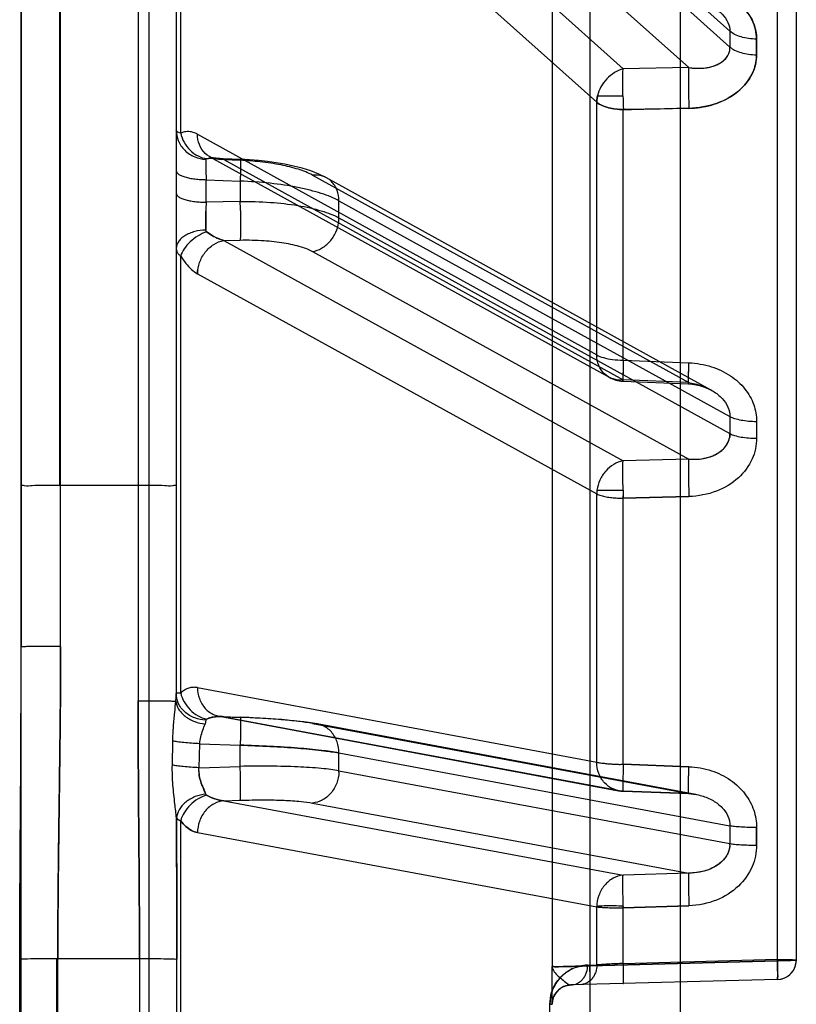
# Model space of a CAD drawing. Header units: millimetres. Extents: x 178516 to 426772, y -178579 to -115871.
# Tile 134 of 256: x 315904 to 315924, y -132234 to -132208. Entities that reach past the tile are written whole.
import ezdxf

# ---------------------------------------------------------------- set-up
doc = ezdxf.new("R2010")
doc.units = ezdxf.units.MM
doc.header["$MEASUREMENT"] = 0
doc.layers.get('0').update_dxf_attribs({"color": 252, "lineweight": 5})
doc.layers.add('AHU03-3-68634OBJ', color=7, linetype='Continuous')
doc.layers.add('EC-MTR_250-0_7OBJ', color=7, linetype='Continuous')
doc.layers.add('IS_centrale', color=7, linetype='Continuous', lineweight=13)

# ---------------------------------------------------------------- blocks, each defined once
blk = doc.blocks.new('VVS030s_FLX1_250_0.38kW_2.00x2v2_t')
at = {"layer": 'AHU03-3-68634OBJ', "color": 7, "linetype": 'Continuous'}
blk.add_line((225.973, 888.894), (225.973, 620.894), dxfattribs=at)
at = {"layer": 'EC-MTR_250-0_7OBJ', "color": 7, "linetype": 'Continuous'}
for p, q in [((222.673, 822.028), (222.673, 695.508)), ((208.973, 704.044), (208.973, 805.744)), ((211.3, 707.453), (211.3, 802.336)), ((221.858, 760.641), (221.858, 749.148)), ((221.954, 757.072), (221.954, 752.717)), ((222.918, 752.701), (222.918, 757.088)), ((225.031, 757.089), (225.031, 752.7)), ((225.049, 757.089), (225.049, 752.7)), ((226.011, 757.075), (226.011, 752.714)), ((212.331, 755.912), (212.331, 753.877)), ((212.273, 753.882), (212.273, 752.908)), ((212.039, 753.458), (212.025, 753.449)), ((212.053, 753.467), (212.039, 753.458)), ((212.067, 753.477), (212.053, 753.467)), ((206.322, 753.219), (206.257, 753.193)), ((206.46, 753.242), (211.787, 753.382)), ((211.807, 753.383), (211.787, 753.382)), ((211.787, 753.382), (211.799, 753.382)), ((211.828, 753.384), (211.808, 753.383)), ((211.847, 753.387), (211.827, 753.384)), ((211.866, 753.39), (211.847, 753.387)), ((211.884, 753.393), (211.865, 753.39)), ((211.996, 753.433), (211.981, 753.426)), ((212.01, 753.441), (211.995, 753.433)), ((212.025, 753.449), (212.01, 753.441)), ((206.05, 753.009), (206.017, 752.946)), ((206.092, 753.065), (206.05, 753.008)), ((206.141, 753.116), (206.091, 753.065)), ((206.196, 753.158), (206.14, 753.115)), ((206.257, 753.193), (206.196, 753.158)), ((205.978, 752.813), (205.973, 752.742)), ((205.973, 752.742), (205.973, 700.924)), ((205.993, 752.881), (205.978, 752.812)), ((206.017, 752.947), (205.993, 752.881)), ((206.46, 752.763), (211.3, 752.888)), ((211.3, 752.888), (206.46, 752.763)), ((210.437, 752.828), (206.46, 752.722)), ((206.46, 752.763), (206.46, 700.425)), ((210.437, 752.828), (210.437, 751.396)), ((211.357, 752.873), (211.124, 752.867)), ((211.357, 752.873), (211.124, 752.867)), ((211.124, 752.867), (211.124, 751.369)), ((212.273, 703.572), (212.273, 752.908)), ((225.031, 752.7), (222.918, 752.701)), ((210.437, 751.396), (208.744, 751.343)), ((208.744, 751.343), (210.437, 751.396)), ((221.424, 749.453), (211.124, 751.369)), ((208.751, 750.497), (210.444, 750.551)), ((218.453, 748.69), (208.751, 750.497)), ((220.744, 748.631), (210.444, 750.551)), ((206.999, 749.776), (206.999, 749.323)), ((217.773, 747.859), (207.686, 749.738)), ((207.686, 749.278), (207.686, 749.738)), ((217.773, 747.4), (207.686, 749.278)), ((220.744, 748.631), (220.323, 748.618)), ((208.621, 748.461), (208.554, 748.472)), ((208.563, 748.47), (218.334, 746.65)), ((208.687, 748.453), (208.621, 748.461)), ((208.752, 748.449), (208.687, 748.453)), ((208.751, 748.446), (210.444, 748.384)), ((218.453, 746.639), (208.751, 748.446)), ((210.445, 748.386), (208.752, 748.449)), ((220.744, 746.465), (210.444, 748.384)), ((220.863, 746.454), (210.562, 748.373)), ((208.744, 747.754), (210.437, 747.692)), ((210.437, 747.692), (208.744, 747.754)), ((210.437, 747.692), (210.437, 740.83)), ((221.424, 745.714), (211.124, 747.636)), ((211.124, 747.636), (211.124, 740.72)), ((217.773, 747.859), (217.773, 747.4)), ((221.385, 747.779), (220.323, 747.746)), ((220.323, 747.746), (220.323, 747.199)), ((221.385, 747.779), (221.363, 747.16)), ((222.073, 747.71), (222.062, 747.09)), ((221.363, 747.16), (220.323, 747.199)), ((218.333, 746.65), (218.499, 746.622)), ((220.815, 746.46), (220.321, 746.478)), ((220.744, 746.465), (220.323, 746.481)), ((221.858, 745.856), (221.858, 734.583)), ((221.973, 719.078), (221.973, 745.898)), ((222.956, 699.031), (222.956, 746.051)), ((224.956, 744.651), (224.956, 740.493)), ((225.973, 704.905), (225.973, 744.665)), ((210.437, 740.83), (208.744, 740.787)), ((208.744, 740.787), (210.437, 740.83)), ((211.117, 740.624), (210.443, 740.624)), ((221.424, 735.039), (211.124, 740.72)), ((224.956, 740.493), (222.956, 740.494)), ((224.956, 740.493), (224.956, 708.023)), ((224.973, 740.493), (224.973, 708.023)), ((208.751, 739.82), (210.444, 739.863)), ((218.453, 734.469), (208.751, 739.82)), ((220.744, 734.179), (210.444, 739.863)), ((217.773, 733.6), (207.686, 739.163)), ((217.773, 733.158), (207.686, 738.721)), ((208.185, 738.031), (218.094, 732.566)), ((208.751, 737.848), (210.444, 737.78)), ((218.453, 732.497), (208.751, 737.848)), ((210.448, 737.81), (208.755, 737.878)), ((220.744, 732.096), (210.444, 737.78)), ((221.103, 732.027), (210.802, 737.711)), ((210.437, 737.269), (208.744, 737.336)), ((210.437, 737.269), (210.437, 730.804)), ((221.424, 731.444), (211.124, 737.131)), ((211.124, 737.131), (211.124, 730.616)), ((220.744, 734.179), (220.323, 734.17)), ((217.773, 733.6), (217.773, 733.158)), ((220.323, 733.177), (221.201, 733.197)), ((220.323, 732.651), (220.323, 733.177)), ((221.201, 733.197), (221.201, 732.614)), ((221.201, 732.614), (220.323, 732.651)), ((218.093, 732.566), (218.292, 732.469)), ((218.292, 732.47), (218.502, 732.388)), ((220.983, 732.056), (220.316, 732.084)), ((220.744, 732.096), (220.323, 732.114)), ((220.983, 732.056), (221.022, 732.052)), ((221.858, 731.418), (221.858, 720.799)), ((208.744, 730.774), (210.437, 730.804)), ((221.424, 721.389), (211.124, 730.616)), ((211.103, 730.452), (210.446, 730.452)), ((208.751, 729.722), (210.444, 729.753)), ((218.453, 721.033), (208.751, 729.722)), ((220.744, 720.524), (210.444, 729.753)), ((206.999, 729.392), (206.999, 728.99)), ((217.773, 720.159), (207.686, 729.193)), ((207.686, 728.786), (207.686, 729.193)), ((217.773, 719.752), (207.686, 728.786))]:
    blk.add_line(p, q, dxfattribs=at)
for points in [[(212.244, 753.713), (212.236, 753.691), (212.227, 753.671), (212.217, 753.651)], [(212.273, 753.882), (212.273, 753.85), (212.27, 753.819), (212.265, 753.789), (212.259, 753.761), (212.252, 753.736), (212.244, 753.713), (212.236, 753.691)], [(212.131, 753.532), (212.119, 753.52), (212.107, 753.509), (212.094, 753.498), (212.081, 753.487), (212.067, 753.477)], [(212.218, 753.652), (212.208, 753.633), (212.197, 753.616), (212.187, 753.6), (212.176, 753.585), (212.165, 753.57), (212.154, 753.557), (212.143, 753.544), (212.131, 753.532), (212.119, 753.52)], [(206.46, 753.242), (206.39, 753.235), (206.321, 753.219)], [(211.934, 753.407), (211.917, 753.402), (211.901, 753.397), (211.883, 753.393)], [(211.98, 753.426), (211.965, 753.419), (211.95, 753.413), (211.934, 753.407), (211.918, 753.402)], [(218.333, 746.65), (218.499, 746.622), (218.677, 746.598), (218.861, 746.577), (219.054, 746.558), (219.252, 746.54), (219.455, 746.525), (219.664, 746.511), (219.877, 746.498), (220.097, 746.488), (220.321, 746.478)], [(218.676, 746.598), (218.861, 746.577), (219.053, 746.558), (219.252, 746.54)], [(220.814, 746.46), (220.827, 746.459), (220.839, 746.458)], [(220.839, 746.458), (220.851, 746.456), (220.863, 746.454)], [(208.755, 737.878), (208.657, 737.886), (208.562, 737.901), (208.472, 737.921), (208.385, 737.948), (208.303, 737.978), (208.226, 738.013), (208.155, 738.052)], [(208.755, 737.878), (208.62, 737.891), (208.49, 737.917), (208.369, 737.953), (208.257, 737.999), (208.155, 738.052)], [(218.501, 732.389), (218.72, 732.32), (218.944, 732.262), (219.167, 732.215), (219.392, 732.175), (219.618, 732.143), (219.847, 732.117)], [(218.72, 732.32), (218.944, 732.262), (219.167, 732.215), (219.392, 732.175), (219.619, 732.143), (219.847, 732.117), (220.08, 732.098), (220.316, 732.084)], [(220.983, 732.056), (221.022, 732.052), (221.054, 732.046), (221.077, 732.039), (221.093, 732.032), (221.104, 732.027)]]:
    blk.add_lwpolyline(points, dxfattribs=at)
for centre, radius, start, end in [((211.773, 753.882), 0.5, 271.5, 0), ((206.473, 752.742), 0.5, 91.5, 180), ((226.739, 745.371), 17.373, 159.6892, 159.8555), ((107.271, 749.55), 99.728, 359.86986, 0.13014), ((208.286, 749.741), 0.6, 176.7801, 180.2638), ((208.259, 749.74), 0.573, 176.6041, 180.2532), ((105.011, 749.508), 102.675, 359.87174, 0.12826), ((210.416, 747.587), 0.8, 79.4469, 87.9058), ((218.671, 747.859), 0.898, 177.6682, 179.9988), ((241.267, 748.466), 20.957, 181.7556, 181.97), ((241.218, 748.465), 20.908, 181.7554, 181.9703), ((220.85, 747.425), 0.966, 263.7393, 267.9242), ((185.672, 739.988), 23.086, 1.47, 1.9833), ((223.661, 739.975), 13.247, 176.292, 177.1333), ((187.517, 740.036), 22.934, 1.4683, 1.9831), ((210.266, 740.733), 0.858, 352.6913, 359.1211), ((210.273, 740.733), 0.851, 352.6656, 359.1466), ((114.789, 739.066), 92.21, 359.86466, 0.13534), ((112.751, 738.942), 94.935, 359.86662, 0.13338), ((210.416, 737.01), 0.8, 61.1117, 87.6992), ((220.567, 735.049), 0.857, 352.6894, 359.3371), ((218.628, 733.599), 0.856, 172.6865, 179.9482), ((218.621, 733.6), 0.848, 172.6538, 179.981), ((238.308, 733.816), 17.997, 181.2947, 182.0339), ((237.924, 733.805), 17.613, 181.2866, 182.0419), ((203.278, 733.832), 17.934, 357.9722, 358.715), ((203.769, 733.817), 17.444, 357.9618, 358.7254), ((189.15, 730.058), 19.607, 1.0576, 2.091), ((191.125, 730.098), 19.324, 1.0472, 2.0934), ((191.398, 730.106), 19.051, 1.0397, 2.101), ((128.591, 729.191), 78.408, 359.85331, 0.14669), ((126.961, 728.99), 80.725, 359.85543, 0.14457)]:
    blk.add_arc(centre, radius, start, end, dxfattribs=at)
for points, knots in [([(211.357, 752.873), (211.43, 752.876), (211.569, 752.893), (211.762, 752.963), (211.936, 753.069), (212.09, 753.212), (212.221, 753.4), (212.31, 753.624), (212.33, 753.792), (212.331, 753.877)], [0, 0, 0, 0, 0.141185, 0.270298, 0.393958, 0.535741, 0.674862, 0.834917, 1, 1, 1, 1]), ([(212.331, 753.877), (212.331, 753.778), (212.31, 753.633), (212.245, 753.463), (212.174, 753.329), (212.073, 753.193), (211.935, 753.071), (211.794, 752.981), (211.605, 752.901), (211.455, 752.876), (211.357, 752.873)], [0, 0, 0, 0, 0.193557, 0.277707, 0.35413, 0.486814, 0.603086, 0.710131, 0.810557, 1, 1, 1, 1]), ([(212.331, 753.877), (212.327, 753.878), (212.318, 753.878), (212.307, 753.878), (212.297, 753.879), (212.289, 753.879), (212.282, 753.88), (212.278, 753.88), (212.275, 753.881), (212.273, 753.881), (212.273, 753.882)], [0, 0, 0, 0, 0.22819, 0.428999, 0.601114, 0.743115, 0.854104, 0.933682, 0.981818, 1, 1, 1, 1]), ([(206.46, 753.242), (206.46, 753.242), (206.459, 753.241), (206.459, 753.238), (206.458, 753.23), (206.457, 753.218), (206.456, 753.201), (206.455, 753.179), (206.455, 753.152), (206.455, 753.122), (206.455, 753.074), (206.455, 753.006), (206.456, 752.917), (206.458, 752.822), (206.459, 752.756), (206.46, 752.722)], [0, 0, 0, 0, 0.0018, 0.005697, 0.020489, 0.044652, 0.078042, 0.120418, 0.171291, 0.230106, 0.296306, 0.448269, 0.620886, 0.807318, 1, 1, 1, 1]), ([(206.46, 752.763), (206.46, 752.794), (206.458, 752.856), (206.457, 752.945), (206.456, 753.027), (206.455, 753.089), (206.455, 753.133), (206.456, 753.161), (206.456, 753.185), (206.457, 753.205), (206.457, 753.22), (206.458, 753.231), (206.459, 753.238), (206.46, 753.241), (206.46, 753.242), (206.46, 753.242)], [0, 0, 0, 0, 0.196972, 0.385218, 0.557827, 0.708632, 0.774031, 0.831989, 0.882013, 0.923609, 0.956344, 0.980005, 0.994468, 0.998266, 1, 1, 1, 1]), ([(206.461, 752.755), (206.459, 752.815), (206.456, 752.933), (206.456, 753.081), (206.454, 753.184), (206.458, 753.228), (206.46, 753.242)], [0, 0, 0, 0, 0.367749, 0.728747, 0.913197, 1, 1, 1, 1]), ([(210.437, 753.346), (210.436, 753.346), (210.435, 753.342), (210.434, 753.336), (210.433, 753.324), (210.432, 753.308), (210.432, 753.286), (210.431, 753.259), (210.431, 753.228), (210.431, 753.177), (210.431, 753.106), (210.432, 753.016), (210.434, 752.922), (210.436, 752.859), (210.437, 752.828)], [0, 0, 0, 0, 0.004725, 0.017644, 0.03969, 0.071526, 0.113573, 0.165413, 0.226417, 0.295951, 0.456722, 0.635858, 0.820588, 1, 1, 1, 1]), ([(210.437, 753.346), (210.436, 753.346), (210.436, 753.345), (210.435, 753.342), (210.434, 753.334), (210.433, 753.322), (210.432, 753.305), (210.432, 753.283), (210.431, 753.257), (210.431, 753.226), (210.431, 753.178), (210.431, 753.111), (210.432, 753.022), (210.434, 752.927), (210.436, 752.861), (210.437, 752.828)], [0, 0, 0, 0, 0.001798, 0.005693, 0.020476, 0.044626, 0.077999, 0.120355, 0.171206, 0.229999, 0.296179, 0.448112, 0.620729, 0.807208, 1, 1, 1, 1]), ([(211.124, 752.867), (211.122, 752.929), (211.136, 753.025), (211.187, 753.142), (211.242, 753.224), (211.311, 753.29), (211.411, 753.353), (211.498, 753.374), (211.553, 753.376)], [0, 0, 0, 0, 0.252955, 0.386418, 0.519664, 0.649607, 0.774099, 1, 1, 1, 1]), ([(211.3, 753.369), (211.299, 753.369), (211.299, 753.368), (211.298, 753.365), (211.297, 753.358), (211.297, 753.347), (211.296, 753.331), (211.295, 753.311), (211.295, 753.287), (211.295, 753.259), (211.295, 753.215), (211.295, 753.153), (211.296, 753.071), (211.297, 752.982), (211.299, 752.92), (211.3, 752.888)], [0, 0, 0, 0, 0.001735, 0.005537, 0.020008, 0.043684, 0.076436, 0.118054, 0.168101, 0.226083, 0.291504, 0.442341, 0.614951, 0.803147, 1, 1, 1, 1]), ([(211.3, 753.369), (211.299, 753.369), (211.298, 753.365), (211.297, 753.36), (211.297, 753.349), (211.296, 753.334), (211.295, 753.314), (211.295, 753.289), (211.295, 753.261), (211.295, 753.215), (211.295, 753.15), (211.296, 753.066), (211.298, 752.977), (211.299, 752.918), (211.3, 752.888)], [0, 0, 0, 0, 0.004693, 0.017534, 0.039362, 0.070765, 0.112116, 0.163046, 0.223001, 0.291424, 0.450206, 0.628765, 0.815516, 1, 1, 1, 1]), ([(211.787, 753.382), (211.731, 753.38), (211.645, 753.359), (211.544, 753.296), (211.475, 753.23), (211.42, 753.148), (211.37, 753.031), (211.356, 752.935), (211.357, 752.873)], [0, 0, 0, 0, 0.226019, 0.350584, 0.480607, 0.613933, 0.74747, 1, 1, 1, 1]), ([(211.787, 753.382), (211.731, 753.38), (211.645, 753.359), (211.544, 753.296), (211.475, 753.23), (211.421, 753.149), (211.37, 753.031), (211.356, 752.935), (211.357, 752.873)], [0, 0, 0, 0, 0.225967, 0.350501, 0.480491, 0.613787, 0.747297, 1, 1, 1, 1]), ([(212.273, 752.907), (212.273, 752.944), (212.24, 753.029), (212.143, 753.132), (212.023, 753.237), (211.91, 753.325), (211.826, 753.383), (211.787, 753.382)], [0, 0, 0, 0, 0.158347, 0.368419, 0.601723, 0.832752, 1, 1, 1, 1]), ([(205.973, 752.742), (205.994, 752.747), (206.072, 752.759), (206.236, 752.759), (206.377, 752.763), (206.46, 752.763)], [0, 0, 0, 0, 0.128945, 0.486681, 1, 1, 1, 1]), ([(205.973, 752.742), (205.973, 752.755), (206.053, 752.742), (206.131, 752.764), (206.293, 752.76), (206.402, 752.763), (206.46, 752.763)], [0, 0, 0, 0, 0.079468, 0.309166, 0.642175, 1, 1, 1, 1]), ([(206.46, 752.722), (206.38, 752.723), (206.241, 752.726), (206.078, 752.726), (205.996, 752.738), (205.973, 752.742)], [0, 0, 0, 0, 0.491409, 0.858449, 1, 1, 1, 1]), ([(206.46, 752.722), (206.431, 752.723), (206.368, 752.723), (206.27, 752.724), (206.172, 752.727), (206.076, 752.727), (206.026, 752.74), (205.973, 752.733), (205.973, 752.742)], [0, 0, 0, 0, 0.177739, 0.388077, 0.600667, 0.794021, 0.939812, 1, 1, 1, 1]), ([(210.437, 752.828), (210.57, 752.833), (210.758, 752.843), (210.987, 752.857), (211.083, 752.864), (211.124, 752.867)], [0, 0, 0, 0, 0.58337, 0.82027, 1, 1, 1, 1]), ([(211.3, 752.888), (211.425, 752.893), (211.655, 752.902), (211.955, 752.908), (212.154, 752.915), (212.249, 752.91), (212.273, 752.907)], [0, 0, 0, 0, 0.385587, 0.708575, 0.923829, 1, 1, 1, 1]), ([(212.273, 752.907), (212.273, 752.908), (212.271, 752.909), (212.268, 752.909), (212.261, 752.91), (212.253, 752.91), (212.242, 752.911), (212.223, 752.911), (212.194, 752.912), (212.153, 752.912), (212.104, 752.911), (212.048, 752.911), (211.985, 752.909), (211.916, 752.908), (211.813, 752.905), (211.672, 752.901), (211.491, 752.895), (211.365, 752.891), (211.3, 752.888)], [0, 0, 0, 0, 0.001617, 0.005591, 0.012026, 0.020884, 0.032111, 0.045646, 0.079396, 0.121631, 0.171841, 0.229516, 0.294144, 0.365214, 0.442213, 0.611946, 0.799242, 1, 1, 1, 1]), ([(222.918, 752.701), (222.807, 752.701), (222.599, 752.701), (222.318, 752.704), (222.108, 752.709), (221.995, 752.713), (221.954, 752.717)], [0, 0, 0, 0, 0.344992, 0.647373, 0.874182, 1, 1, 1, 1]), ([(221.966, 749.076), (221.965, 749.379), (221.96, 750.593), (221.956, 751.806), (221.954, 752.717)], [0, 0, 0, 0, 0.249679, 1, 1, 1, 1]), ([(222.918, 752.701), (222.807, 752.701), (222.599, 752.702), (222.318, 752.704), (222.108, 752.71), (221.995, 752.713), (221.954, 752.717)], [0, 0, 0, 0, 0.344993, 0.647382, 0.874196, 1, 1, 1, 1]), ([(221.954, 752.717), (221.955, 752.413), (221.958, 751.2), (221.963, 749.986), (221.966, 749.076)], [0, 0, 0, 0, 0.250269, 1, 1, 1, 1]), ([(224.956, 744.651), (224.956, 745.193), (224.962, 746.369), (224.983, 747.976), (225.005, 749.658), (225.022, 751.165), (225.03, 752.241), (225.031, 752.7)], [0, 0, 0, 0, 0.202132, 0.438268, 0.599084, 0.828915, 1, 1, 1, 1]), ([(225.031, 752.7), (225.03, 752.485), (225.027, 751.97), (225.02, 751.065), (225.01, 750.081), (224.999, 749.232), (224.99, 748.504), (224.98, 747.805), (224.97, 747.006), (224.962, 746.215), (224.957, 745.431), (224.956, 744.91), (224.956, 744.651)], [0, 0, 0, 0, 0.0803, 0.191972, 0.33706, 0.447034, 0.50843, 0.608521, 0.707649, 0.805939, 0.903388, 1, 1, 1, 1]), ([(226.011, 752.714), (225.944, 752.709), (225.762, 752.705), (225.442, 752.701), (225.188, 752.7), (225.049, 752.7)], [0, 0, 0, 0, 0.210319, 0.5647, 1, 1, 1, 1]), ([(226.011, 752.714), (225.944, 752.709), (225.762, 752.705), (225.442, 752.7), (225.188, 752.7), (225.049, 752.7)], [0, 0, 0, 0, 0.210335, 0.564714, 1, 1, 1, 1]), ([(226.011, 752.714), (226.01, 752.041), (225.998, 749.358), (225.973, 746.675), (225.973, 744.665)], [0, 0, 0, 0, 0.250956, 1, 1, 1, 1]), ([(206.999, 749.776), (206.998, 749.965), (207.083, 750.363), (207.454, 750.876), (208.034, 751.243), (208.502, 751.33), (208.744, 751.343)], [0, 0, 0, 0, 0.219914, 0.458141, 0.717999, 1, 1, 1, 1]), ([(208.751, 750.497), (208.752, 750.501), (208.753, 750.51), (208.755, 750.539), (208.757, 750.592), (208.757, 750.677), (208.757, 750.786), (208.755, 750.915), (208.751, 751.103), (208.747, 751.247), (208.744, 751.343)], [0, 0, 0, 0, 0.013449, 0.034642, 0.10174, 0.202818, 0.334077, 0.489431, 0.658959, 1, 1, 1, 1]), ([(210.429, 751.354), (210.513, 751.354), (210.681, 751.338), (210.913, 751.343), (211.061, 751.35), (211.123, 751.357)], [0, 0, 0, 0, 0.362558, 0.727051, 1, 1, 1, 1]), ([(211.124, 751.369), (211.099, 751.372), (211.05, 751.377), (210.978, 751.382), (210.911, 751.385), (210.838, 751.389), (210.763, 751.391), (210.689, 751.393), (210.62, 751.395), (210.556, 751.395), (210.493, 751.396), (210.455, 751.396), (210.437, 751.396)], [0, 0, 0, 0, 0.109463, 0.215572, 0.312766, 0.402336, 0.532669, 0.639997, 0.727648, 0.831444, 0.920922, 1, 1, 1, 1]), ([(210.437, 751.396), (210.44, 751.298), (210.445, 751.113), (210.451, 750.862), (210.448, 750.68), (210.45, 750.582), (210.444, 750.551)], [0, 0, 0, 0, 0.34952, 0.655874, 0.887175, 1, 1, 1, 1]), ([(211.124, 751.369), (211.067, 751.376), (210.931, 751.385), (210.702, 751.394), (210.53, 751.396), (210.437, 751.396)], [0, 0, 0, 0, 0.249311, 0.594926, 1, 1, 1, 1]), ([(210.444, 750.551), (210.534, 750.559), (210.717, 750.618), (210.938, 750.807), (211.086, 751.068), (211.122, 751.268), (211.124, 751.369)], [0, 0, 0, 0, 0.235605, 0.482325, 0.739179, 1, 1, 1, 1]), ([(207.687, 749.774), (207.694, 749.877), (207.766, 750.087), (208.017, 750.322), (208.358, 750.467), (208.617, 750.498), (208.751, 750.497)], [0, 0, 0, 0, 0.21976, 0.452036, 0.712977, 1, 1, 1, 1]), ([(207.687, 749.774), (207.695, 749.849), (207.722, 749.969), (207.833, 750.147), (207.988, 750.29), (208.213, 750.409), (208.465, 750.482), (208.654, 750.498), (208.751, 750.497)], [0, 0, 0, 0, 0.159729, 0.255213, 0.444604, 0.599638, 0.792609, 1, 1, 1, 1]), ([(207.686, 749.738), (207.646, 749.745), (207.551, 749.756), (207.39, 749.768), (207.201, 749.775), (207.067, 749.776), (206.999, 749.776)], [0, 0, 0, 0, 0.175357, 0.416783, 0.702122, 1, 1, 1, 1]), ([(220.744, 748.631), (220.831, 748.64), (220.966, 748.682), (221.121, 748.787), (221.228, 748.894), (221.315, 749.023), (221.397, 749.206), (221.423, 749.356), (221.424, 749.453)], [0, 0, 0, 0, 0.226201, 0.351581, 0.48244, 0.616165, 0.749409, 1, 1, 1, 1]), ([(221.424, 749.453), (221.479, 749.443), (221.588, 749.402), (221.735, 749.294), (221.819, 749.2), (221.858, 749.148)], [0, 0, 0, 0, 0.306639, 0.635972, 1, 1, 1, 1]), ([(221.858, 749.148), (221.819, 749.2), (221.735, 749.294), (221.589, 749.402), (221.478, 749.442), (221.424, 749.453)], [0, 0, 0, 0, 0.361814, 0.694309, 1, 1, 1, 1]), ([(208.744, 747.754), (208.548, 747.764), (208.168, 747.826), (207.668, 748.072), (207.286, 748.428), (207.051, 748.859), (206.998, 749.172), (206.999, 749.323)], [0, 0, 0, 0, 0.228178, 0.440007, 0.638863, 0.824148, 1, 1, 1, 1]), ([(206.999, 749.323), (207.067, 749.323), (207.201, 749.321), (207.39, 749.312), (207.551, 749.299), (207.646, 749.286), (207.686, 749.278)], [0, 0, 0, 0, 0.297684, 0.582914, 0.824382, 1, 1, 1, 1]), ([(208.751, 748.446), (208.638, 748.453), (208.419, 748.491), (208.122, 748.614), (207.883, 748.793), (207.724, 749.02), (207.686, 749.195), (207.686, 749.278)], [0, 0, 0, 0, 0.231188, 0.447259, 0.648531, 0.830474, 1, 1, 1, 1]), ([(221.188, 748.485), (221.265, 748.509), (221.419, 748.579), (221.619, 748.734), (221.774, 748.928), (221.839, 749.075), (221.858, 749.148)], [0, 0, 0, 0, 0.246966, 0.512288, 0.770672, 1, 1, 1, 1]), ([(221.858, 749.148), (221.883, 749.138), (221.922, 749.121), (221.957, 749.091), (221.966, 749.076)], [0, 0, 0, 0, 0.595898, 1, 1, 1, 1]), ([(221.966, 749.076), (221.957, 749.091), (221.922, 749.121), (221.883, 749.138), (221.858, 749.148)], [0, 0, 0, 0, 0.402205, 1, 1, 1, 1]), ([(221.21, 748.46), (221.303, 748.47), (221.442, 748.503), (221.612, 748.584), (221.729, 748.663), (221.826, 748.757), (221.92, 748.888), (221.959, 749.002), (221.966, 749.076)], [0, 0, 0, 0, 0.265446, 0.403095, 0.538384, 0.667602, 0.788407, 1, 1, 1, 1]), ([(221.966, 749.076), (221.977, 748.954), (222.013, 748.672), (222.063, 748.218), (222.077, 747.883), (222.073, 747.71)], [0, 0, 0, 0, 0.268462, 0.620635, 1, 1, 1, 1]), ([(217.773, 747.896), (217.777, 747.991), (217.807, 748.138), (217.892, 748.316), (217.979, 748.439), (218.085, 748.542), (218.238, 748.642), (218.368, 748.682), (218.453, 748.69)], [0, 0, 0, 0, 0.253042, 0.386508, 0.519955, 0.650202, 0.774864, 1, 1, 1, 1]), ([(220.323, 748.618), (220.118, 748.613), (219.741, 748.606), (219.216, 748.616), (218.798, 748.643), (218.551, 748.67), (218.453, 748.69)], [0, 0, 0, 0, 0.328601, 0.603505, 0.839311, 1, 1, 1, 1]), ([(220.744, 748.631), (220.822, 748.626), (220.978, 748.595), (221.122, 748.528), (221.189, 748.485)], [0, 0, 0, 0, 0.495551, 1, 1, 1, 1]), ([(221.189, 748.485), (221.122, 748.528), (220.978, 748.595), (220.823, 748.626), (220.744, 748.631)], [0, 0, 0, 0, 0.500673, 1, 1, 1, 1]), ([(208.751, 748.446), (208.751, 748.447), (208.751, 748.448), (208.753, 748.449), (208.754, 748.447), (208.755, 748.442), (208.755, 748.431), (208.756, 748.418), (208.757, 748.403), (208.757, 748.39), (208.757, 748.374), (208.757, 748.357), (208.757, 748.338), (208.757, 748.309), (208.757, 748.249), (208.755, 748.153), (208.752, 748.027), (208.749, 747.892), (208.746, 747.8), (208.744, 747.754)], [0, 0, 0, 0, 0.00306, 0.004349, 0.006272, 0.010348, 0.025736, 0.051466, 0.068411, 0.088064, 0.110368, 0.135268, 0.162704, 0.19262, 0.259658, 0.419536, 0.60414, 0.80144, 1, 1, 1, 1]), ([(208.752, 748.449), (208.753, 748.449), (208.753, 748.447), (208.754, 748.445), (208.755, 748.441), (208.755, 748.433), (208.756, 748.419), (208.757, 748.397), (208.757, 748.369), (208.757, 748.333), (208.757, 748.292), (208.756, 748.226), (208.755, 748.133), (208.752, 748.012), (208.748, 747.884), (208.745, 747.797), (208.744, 747.754)], [0, 0, 0, 0, 0.001473, 0.004798, 0.010224, 0.017838, 0.039885, 0.071405, 0.112668, 0.163291, 0.222726, 0.290422, 0.447387, 0.624713, 0.812099, 1, 1, 1, 1]), ([(208.751, 748.446), (208.751, 748.446), (208.751, 748.447), (208.752, 748.449), (208.752, 748.449)], [0, 0, 0, 0, 0.393759, 1, 1, 1, 1]), ([(210.437, 747.692), (210.439, 747.775), (210.445, 747.926), (210.449, 748.182), (210.451, 748.249), (210.448, 748.398), (210.444, 748.384)], [0, 0, 0, 0, 0.358874, 0.699459, 0.936828, 1, 1, 1, 1]), ([(210.444, 748.384), (210.532, 748.384), (210.714, 748.346), (210.939, 748.178), (211.087, 747.929), (211.122, 747.735), (211.124, 747.636)], [0, 0, 0, 0, 0.23782, 0.480764, 0.734942, 1, 1, 1, 1]), ([(220.323, 748.618), (220.322, 748.615), (220.32, 748.606), (220.317, 748.58), (220.314, 748.531), (220.312, 748.454), (220.311, 748.353), (220.312, 748.234), (220.314, 748.055), (220.317, 747.917), (220.32, 747.824)], [0, 0, 0, 0, 0.01353, 0.034405, 0.099776, 0.197955, 0.326156, 0.479478, 0.649169, 1, 1, 1, 1]), ([(221.21, 748.46), (221.21, 748.462), (221.205, 748.473), (221.196, 748.481), (221.188, 748.485)], [0, 0, 0, 0, 0.218897, 1, 1, 1, 1]), ([(221.21, 748.46), (221.24, 748.398), (221.286, 748.272), (221.37, 748.077), (221.384, 747.934), (221.39, 747.857)], [0, 0, 0, 0, 0.327968, 0.632934, 1, 1, 1, 1]), ([(221.39, 747.857), (221.387, 747.917), (221.377, 748.026), (221.327, 748.183), (221.265, 748.322), (221.228, 748.417), (221.21, 748.46)], [0, 0, 0, 0, 0.282846, 0.514678, 0.779495, 1, 1, 1, 1]), ([(211.124, 747.636), (211.091, 747.644), (211.018, 747.657), (210.904, 747.671), (210.783, 747.682), (210.662, 747.687), (210.547, 747.695), (210.472, 747.692), (210.437, 747.692)], [0, 0, 0, 0, 0.147716, 0.318838, 0.498788, 0.676597, 0.845366, 1, 1, 1, 1]), ([(217.773, 747.859), (217.842, 747.847), (217.994, 747.824), (218.348, 747.786), (218.869, 747.754), (219.567, 747.737), (220.063, 747.74), (220.323, 747.746)], [0, 0, 0, 0, 0.082535, 0.180819, 0.417516, 0.695527, 1, 1, 1, 1]), ([(221.39, 747.857), (221.39, 747.847), (221.389, 747.829), (221.388, 747.803), (221.386, 747.787), (221.385, 747.779)], [0, 0, 0, 0, 0.37918, 0.684097, 1, 1, 1, 1]), ([(221.385, 747.779), (221.456, 747.776), (221.591, 747.769), (221.78, 747.753), (221.939, 747.735), (222.033, 747.719), (222.073, 747.71)], [0, 0, 0, 0, 0.305314, 0.586459, 0.823275, 1, 1, 1, 1]), ([(217.773, 747.4), (217.773, 747.304), (217.796, 747.156), (217.879, 746.977), (217.965, 746.856), (218.074, 746.758), (218.232, 746.666), (218.367, 746.639), (218.453, 746.639)], [0, 0, 0, 0, 0.254691, 0.38739, 0.519327, 0.648026, 0.77192, 1, 1, 1, 1]), ([(217.773, 747.4), (217.923, 747.372), (218.276, 747.324), (218.868, 747.27), (219.567, 747.226), (220.064, 747.207), (220.323, 747.199)], [0, 0, 0, 0, 0.179305, 0.416881, 0.696777, 1, 1, 1, 1]), ([(220.323, 747.199), (220.063, 747.207), (219.567, 747.226), (218.869, 747.27), (218.348, 747.318), (217.994, 747.363), (217.842, 747.387), (217.773, 747.4)], [0, 0, 0, 0, 0.304231, 0.582287, 0.819159, 0.9175, 1, 1, 1, 1]), ([(220.321, 746.478), (220.32, 746.478), (220.319, 746.479), (220.318, 746.483), (220.316, 746.493), (220.315, 746.509), (220.314, 746.532), (220.313, 746.562), (220.312, 746.599), (220.312, 746.642), (220.312, 746.71), (220.313, 746.807), (220.315, 746.933), (220.318, 747.065), (220.321, 747.155), (220.323, 747.199)], [0, 0, 0, 0, 0.001818, 0.005318, 0.018567, 0.040809, 0.072566, 0.114138, 0.165128, 0.224959, 0.293054, 0.450656, 0.628009, 0.814372, 1, 1, 1, 1]), ([(221.363, 747.16), (221.36, 747.1), (221.345, 746.98), (221.286, 746.814), (221.25, 746.704), (221.23, 746.653)], [0, 0, 0, 0, 0.34165, 0.685804, 1, 1, 1, 1]), ([(221.363, 747.16), (221.434, 747.158), (221.573, 747.15), (221.768, 747.135), (221.93, 747.116), (222.024, 747.099), (222.062, 747.09)], [0, 0, 0, 0, 0.303341, 0.592432, 0.832496, 1, 1, 1, 1]), ([(222.062, 747.09), (222.06, 746.963), (222.047, 746.717), (222.014, 746.376), (221.991, 746.16), (221.983, 746.064)], [0, 0, 0, 0, 0.368591, 0.717442, 1, 1, 1, 1]), ([(218.453, 746.639), (218.574, 746.618), (218.845, 746.58), (219.296, 746.538), (219.798, 746.504), (220.15, 746.487), (220.323, 746.481)], [0, 0, 0, 0, 0.197069, 0.437135, 0.723338, 1, 1, 1, 1]), ([(221.211, 746.552), (221.212, 746.564), (221.213, 746.586), (221.22, 746.62), (221.226, 746.641), (221.23, 746.653)], [0, 0, 0, 0, 0.350456, 0.654363, 1, 1, 1, 1]), ([(221.983, 746.064), (221.974, 746.135), (221.933, 746.244), (221.838, 746.369), (221.741, 746.458), (221.626, 746.534), (221.457, 746.611), (221.32, 746.643), (221.23, 746.653)], [0, 0, 0, 0, 0.209252, 0.329404, 0.45841, 0.593931, 0.73222, 1, 1, 1, 1]), ([(220.321, 746.478), (220.321, 746.478), (220.322, 746.479), (220.322, 746.48), (220.323, 746.481)], [0, 0, 0, 0, 0.159022, 1, 1, 1, 1]), ([(221.424, 745.714), (221.423, 745.809), (221.398, 745.955), (221.315, 746.132), (221.229, 746.252), (221.12, 746.348), (220.964, 746.438), (220.83, 746.465), (220.744, 746.465)], [0, 0, 0, 0, 0.254773, 0.387352, 0.519153, 0.647758, 0.771636, 1, 1, 1, 1]), ([(220.815, 746.46), (220.859, 746.458), (220.946, 746.461), (221.072, 746.484), (221.151, 746.511), (221.188, 746.528)], [0, 0, 0, 0, 0.348911, 0.678369, 1, 1, 1, 1]), ([(221.189, 746.528), (221.16, 746.515), (221.04, 746.471), (220.911, 746.456), (220.815, 746.46)], [0, 0, 0, 0, 0.246438, 1, 1, 1, 1]), ([(221.188, 746.528), (221.193, 746.53), (221.201, 746.534), (221.209, 746.543), (221.211, 746.549), (221.211, 746.552)], [0, 0, 0, 0, 0.440048, 0.778369, 1, 1, 1, 1]), ([(221.858, 745.856), (221.84, 745.933), (221.777, 746.089), (221.622, 746.292), (221.421, 746.447), (221.265, 746.51), (221.188, 746.528)], [0, 0, 0, 0, 0.240791, 0.501439, 0.761267, 1, 1, 1, 1]), ([(221.212, 746.554), (221.308, 746.55), (221.456, 746.521), (221.634, 746.434), (221.755, 746.345), (221.853, 746.236), (221.945, 746.081), (221.973, 745.948), (221.973, 745.864)], [0, 0, 0, 0, 0.256248, 0.39023, 0.523316, 0.652545, 0.775994, 1, 1, 1, 1]), ([(221.424, 745.714), (221.461, 745.707), (221.537, 745.702), (221.651, 745.724), (221.761, 745.775), (221.827, 745.826), (221.858, 745.856)], [0, 0, 0, 0, 0.236362, 0.474966, 0.726107, 1, 1, 1, 1]), ([(221.858, 745.856), (221.876, 745.856), (221.905, 745.856), (221.938, 745.858), (221.957, 745.859), (221.966, 745.861), (221.971, 745.862), (221.973, 745.863), (221.973, 745.864)], [0, 0, 0, 0, 0.442069, 0.750951, 0.857426, 0.933116, 0.979337, 1, 1, 1, 1]), ([(221.983, 746.064), (221.981, 746.041), (221.978, 745.998), (221.974, 745.936), (221.973, 745.896), (221.973, 745.877)], [0, 0, 0, 0, 0.360384, 0.693723, 1, 1, 1, 1]), ([(222.956, 746.051), (222.847, 746.051), (222.683, 746.052), (222.47, 746.053), (222.324, 746.055), (222.199, 746.057), (222.1, 746.059), (222.031, 746.061), (221.996, 746.062), (221.983, 746.064)], [0, 0, 0, 0, 0.337433, 0.503575, 0.656392, 0.787225, 0.89013, 0.960956, 1, 1, 1, 1]), ([(224.956, 744.651), (225.017, 744.651), (225.142, 744.651), (225.327, 744.651), (225.479, 744.653), (225.594, 744.654), (225.672, 744.655), (225.742, 744.656), (225.804, 744.657), (225.856, 744.658), (225.898, 744.659), (225.927, 744.661), (225.946, 744.662), (225.956, 744.662), (225.963, 744.663), (225.969, 744.664), (225.972, 744.664), (225.973, 744.665), (225.973, 744.665)], [0, 0, 0, 0, 0.180875, 0.366274, 0.545383, 0.628708, 0.705733, 0.775014, 0.83577, 0.887387, 0.929251, 0.96095, 0.973099, 0.98288, 0.990371, 0.99565, 0.998805, 1, 1, 1, 1]), ([(206.999, 739.284), (206.998, 739.466), (207.085, 739.852), (207.457, 740.345), (208.038, 740.695), (208.503, 740.776), (208.744, 740.787)], [0, 0, 0, 0, 0.215801, 0.452156, 0.713584, 1, 1, 1, 1]), ([(211.124, 740.72), (211.087, 740.738), (211.006, 740.765), (210.876, 740.795), (210.735, 740.814), (210.587, 740.825), (210.487, 740.829), (210.437, 740.83)], [0, 0, 0, 0, 0.172557, 0.366758, 0.571221, 0.78241, 1, 1, 1, 1]), ([(208.751, 739.82), (208.754, 739.855), (208.756, 739.949), (208.758, 740.119), (208.756, 740.338), (208.752, 740.497), (208.75, 740.58)], [0, 0, 0, 0, 0.138424, 0.370232, 0.672758, 1, 1, 1, 1]), ([(210.443, 740.624), (210.443, 740.617), (210.443, 740.601), (210.444, 740.574), (210.445, 740.543), (210.445, 740.511), (210.446, 740.48), (210.447, 740.45), (210.447, 740.421), (210.448, 740.39), (210.448, 740.357), (210.449, 740.32), (210.449, 740.281), (210.449, 740.239), (210.45, 740.194), (210.45, 740.147), (210.45, 740.098), (210.449, 740.048), (210.449, 739.998), (210.448, 739.95), (210.446, 739.905), (210.445, 739.876), (210.444, 739.863)], [0, 0, 0, 0, 0.027564, 0.064178, 0.106662, 0.149904, 0.190384, 0.228192, 0.265881, 0.305864, 0.349967, 0.398185, 0.450098, 0.505529, 0.56428, 0.626104, 0.690467, 0.75653, 0.822985, 0.88785, 0.948243, 1, 1, 1, 1]), ([(210.444, 739.863), (210.528, 739.88), (210.695, 739.946), (210.902, 740.121), (211.053, 740.354), (211.105, 740.533), (211.117, 740.624)], [0, 0, 0, 0, 0.238316, 0.488819, 0.745517, 1, 1, 1, 1]), ([(222.956, 740.494), (222.832, 740.494), (222.611, 740.501), (222.283, 740.481), (222.133, 740.531), (221.973, 740.482), (221.973, 740.508)], [0, 0, 0, 0, 0.379224, 0.697387, 0.919602, 1, 1, 1, 1]), ([(225.973, 740.508), (225.973, 740.483), (225.822, 740.529), (225.672, 740.48), (225.33, 740.501), (225.093, 740.493), (224.956, 740.493)], [0, 0, 0, 0, 0.073005, 0.277456, 0.596153, 1, 1, 1, 1]), ([(208.751, 739.82), (208.638, 739.83), (208.402, 739.823), (208.068, 739.73), (207.805, 739.539), (207.712, 739.355), (207.696, 739.27)], [0, 0, 0, 0, 0.265153, 0.543035, 0.796771, 1, 1, 1, 1]), ([(208.751, 739.82), (208.66, 739.827), (208.482, 739.827), (208.24, 739.78), (208.026, 739.695), (207.866, 739.579), (207.749, 739.433), (207.71, 739.329), (207.696, 739.27)], [0, 0, 0, 0, 0.213064, 0.408552, 0.569632, 0.745955, 0.859133, 1, 1, 1, 1]), ([(207.686, 739.163), (207.648, 739.184), (207.554, 739.219), (207.392, 739.255), (207.202, 739.278), (207.067, 739.284), (206.999, 739.284)], [0, 0, 0, 0, 0.183767, 0.426134, 0.707795, 1, 1, 1, 1]), ([(207.686, 739.163), (207.686, 739.175), (207.686, 739.199), (207.69, 739.235), (207.694, 739.258), (207.696, 739.27)], [0, 0, 0, 0, 0.340843, 0.672987, 1, 1, 1, 1]), ([(207.696, 739.27), (207.694, 739.261), (207.688, 739.226), (207.686, 739.19), (207.686, 739.163)], [0, 0, 0, 0, 0.245037, 1, 1, 1, 1]), ([(208.744, 737.336), (208.548, 737.347), (208.17, 737.407), (207.67, 737.644), (207.288, 737.985), (207.052, 738.4), (206.998, 738.703), (206.999, 738.848)], [0, 0, 0, 0, 0.232077, 0.446214, 0.644999, 0.827883, 1, 1, 1, 1]), ([(207.686, 738.721), (207.648, 738.742), (207.554, 738.779), (207.392, 738.817), (207.202, 738.841), (207.067, 738.848), (206.999, 738.848)], [0, 0, 0, 0, 0.184421, 0.426912, 0.7083, 1, 1, 1, 1]), ([(208.751, 737.848), (208.637, 737.864), (208.418, 737.915), (208.122, 738.054), (207.885, 738.241), (207.726, 738.468), (207.686, 738.64), (207.686, 738.721)], [0, 0, 0, 0, 0.232423, 0.451177, 0.65462, 0.835826, 1, 1, 1, 1]), ([(208.751, 737.848), (208.751, 737.853), (208.753, 737.863), (208.753, 737.87), (208.755, 737.88), (208.756, 737.874), (208.756, 737.87), (208.757, 737.86), (208.757, 737.843), (208.757, 737.817), (208.757, 737.784), (208.756, 737.744), (208.755, 737.697), (208.754, 737.645), (208.752, 737.588), (208.75, 737.528), (208.748, 737.443), (208.746, 737.379), (208.744, 737.336)], [0, 0, 0, 0, 0.028124, 0.046193, 0.053202, 0.059062, 0.066847, 0.07796, 0.110111, 0.155379, 0.213609, 0.284399, 0.366366, 0.457879, 0.55731, 0.663003, 0.773203, 1, 1, 1, 1]), ([(208.755, 737.878), (208.756, 737.878), (208.756, 737.877), (208.756, 737.875), (208.756, 737.872), (208.757, 737.866), (208.757, 737.854), (208.757, 737.837), (208.757, 737.815), (208.757, 737.788), (208.756, 737.756), (208.755, 737.706), (208.754, 737.634), (208.751, 737.541), (208.748, 737.44), (208.745, 737.371), (208.744, 737.336)], [0, 0, 0, 0, 0.001349, 0.004745, 0.010335, 0.018163, 0.040651, 0.072421, 0.113551, 0.163635, 0.222144, 0.288553, 0.442305, 0.617436, 0.805914, 1, 1, 1, 1]), ([(208.751, 737.848), (208.751, 737.852), (208.752, 737.859), (208.753, 737.868), (208.754, 737.873), (208.754, 737.876), (208.755, 737.877), (208.755, 737.878), (208.755, 737.878)], [0, 0, 0, 0, 0.419407, 0.731548, 0.844454, 0.927099, 0.978634, 1, 1, 1, 1]), ([(210.437, 737.269), (210.44, 737.355), (210.447, 737.527), (210.444, 737.635), (210.457, 737.84), (210.444, 737.788), (210.444, 737.78)], [0, 0, 0, 0, 0.461121, 0.791714, 0.954694, 1, 1, 1, 1]), ([(210.437, 737.269), (210.44, 737.356), (210.447, 737.53), (210.444, 737.638), (210.456, 737.84), (210.444, 737.788), (210.444, 737.78)], [0, 0, 0, 0, 0.46513, 0.798192, 0.953414, 1, 1, 1, 1]), ([(210.444, 737.78), (210.53, 737.789), (210.708, 737.774), (210.938, 737.635), (211.088, 737.406), (211.122, 737.224), (211.124, 737.131)], [0, 0, 0, 0, 0.246549, 0.48766, 0.736132, 1, 1, 1, 1]), ([(211.124, 737.131), (211.071, 737.163), (210.935, 737.213), (210.704, 737.257), (210.53, 737.268), (210.437, 737.269)], [0, 0, 0, 0, 0.261941, 0.604876, 1, 1, 1, 1]), ([(221.424, 735.039), (221.423, 734.941), (221.385, 734.74), (221.238, 734.476), (221.019, 734.274), (220.836, 734.197), (220.744, 734.179)], [0, 0, 0, 0, 0.252089, 0.509119, 0.760996, 1, 1, 1, 1]), ([(221.858, 734.583), (221.819, 734.649), (221.734, 734.771), (221.59, 734.927), (221.48, 735.008), (221.424, 735.039)], [0, 0, 0, 0, 0.362587, 0.697491, 1, 1, 1, 1]), ([(218.453, 734.469), (218.373, 734.453), (218.252, 734.407), (218.11, 734.308), (218.007, 734.211), (217.92, 734.097), (217.83, 733.933), (217.791, 733.798), (217.78, 733.708)], [0, 0, 0, 0, 0.225748, 0.35121, 0.482141, 0.615817, 0.748903, 1, 1, 1, 1]), ([(220.323, 734.17), (220.118, 734.167), (219.739, 734.172), (219.212, 734.23), (218.791, 734.325), (218.546, 734.414), (218.453, 734.469)], [0, 0, 0, 0, 0.322444, 0.593901, 0.830959, 1, 1, 1, 1]), ([(221.188, 733.956), (221.265, 733.984), (221.416, 734.058), (221.616, 734.208), (221.77, 734.385), (221.839, 734.519), (221.858, 734.583)], [0, 0, 0, 0, 0.258935, 0.531058, 0.785803, 1, 1, 1, 1]), ([(221.973, 734.396), (221.973, 734.418), (221.964, 734.465), (221.922, 734.53), (221.882, 734.566), (221.858, 734.583)], [0, 0, 0, 0, 0.292448, 0.616091, 1, 1, 1, 1]), ([(220.316, 733.409), (220.314, 733.492), (220.312, 733.653), (220.311, 733.871), (220.314, 734.027), (220.319, 734.121), (220.321, 734.155), (220.323, 734.17)], [0, 0, 0, 0, 0.328429, 0.631028, 0.862129, 0.942837, 1, 1, 1, 1]), ([(221.189, 733.956), (221.155, 733.983), (221.02, 734.08), (220.864, 734.149), (220.744, 734.179)], [0, 0, 0, 0, 0.255189, 1, 1, 1, 1]), ([(220.744, 734.179), (220.784, 734.169), (220.943, 734.119), (221.091, 734.035), (221.189, 733.956)], [0, 0, 0, 0, 0.244698, 1, 1, 1, 1]), ([(221.212, 733.913), (221.308, 733.916), (221.451, 733.935), (221.631, 733.995), (221.751, 734.057), (221.85, 734.132), (221.922, 734.216), (221.964, 734.306), (221.973, 734.367), (221.973, 734.396)], [0, 0, 0, 0, 0.291499, 0.437761, 0.576237, 0.702112, 0.813758, 0.911763, 1, 1, 1, 1]), ([(221.188, 733.956), (221.193, 733.952), (221.202, 733.944), (221.21, 733.929), (221.212, 733.918), (221.212, 733.913)], [0, 0, 0, 0, 0.366206, 0.688947, 1, 1, 1, 1]), ([(221.208, 733.429), (221.209, 733.472), (221.212, 733.633), (221.213, 733.795), (221.212, 733.913)], [0, 0, 0, 0, 0.266488, 1, 1, 1, 1]), ([(221.212, 733.913), (221.212, 733.876), (221.213, 733.715), (221.211, 733.554), (221.208, 733.429)], [0, 0, 0, 0, 0.227582, 1, 1, 1, 1]), ([(220.323, 733.177), (220.063, 733.173), (219.565, 733.187), (218.962, 733.253), (218.525, 733.337), (218.24, 733.41), (217.99, 733.494), (217.84, 733.563), (217.773, 733.6)], [0, 0, 0, 0, 0.298627, 0.572915, 0.697016, 0.810397, 0.911736, 1, 1, 1, 1]), ([(217.773, 733.158), (217.773, 733.067), (217.803, 732.882), (217.953, 732.644), (218.189, 732.502), (218.369, 732.488), (218.453, 732.497)], [0, 0, 0, 0, 0.254639, 0.512834, 0.762772, 1, 1, 1, 1]), ([(217.773, 733.158), (217.84, 733.121), (217.991, 733.051), (218.24, 732.962), (218.525, 732.882), (218.962, 732.785), (219.564, 732.696), (220.063, 732.66), (220.323, 732.651)], [0, 0, 0, 0, 0.088131, 0.189596, 0.303206, 0.427533, 0.701989, 1, 1, 1, 1]), ([(221.973, 732.965), (221.973, 732.979), (221.965, 733.003), (221.943, 733.029), (221.907, 733.06), (221.842, 733.095), (221.743, 733.13), (221.622, 733.159), (221.487, 733.18), (221.345, 733.193), (221.249, 733.197), (221.201, 733.197)], [0, 0, 0, 0, 0.051476, 0.083502, 0.121571, 0.218896, 0.344251, 0.493999, 0.659589, 0.831214, 1, 1, 1, 1]), ([(220.316, 732.084), (220.316, 732.084), (220.315, 732.085), (220.315, 732.089), (220.314, 732.096), (220.313, 732.109), (220.312, 732.127), (220.312, 732.151), (220.312, 732.179), (220.312, 732.213), (220.312, 732.266), (220.314, 732.341), (220.316, 732.438), (220.319, 732.543), (220.321, 732.615), (220.323, 732.651)], [0, 0, 0, 0, 0.001696, 0.005256, 0.018883, 0.041573, 0.073587, 0.115023, 0.165457, 0.224335, 0.291101, 0.445393, 0.620498, 0.808017, 1, 1, 1, 1]), ([(218.453, 732.497), (218.57, 732.436), (218.837, 732.33), (219.293, 732.223), (219.796, 732.149), (220.149, 732.121), (220.323, 732.114)], [0, 0, 0, 0, 0.20608, 0.446798, 0.729074, 1, 1, 1, 1]), ([(221.212, 732.09), (221.213, 732.117), (221.213, 732.184), (221.21, 732.359), (221.205, 732.506), (221.201, 732.614)], [0, 0, 0, 0, 0.157501, 0.384853, 1, 1, 1, 1]), ([(221.973, 732.382), (221.973, 732.396), (221.965, 732.42), (221.943, 732.446), (221.907, 732.477), (221.842, 732.512), (221.743, 732.547), (221.622, 732.575), (221.487, 732.597), (221.345, 732.61), (221.249, 732.613), (221.201, 732.614)], [0, 0, 0, 0, 0.051476, 0.083502, 0.121571, 0.218896, 0.344251, 0.493999, 0.659589, 0.831214, 1, 1, 1, 1]), ([(220.323, 732.114), (220.322, 732.11), (220.321, 732.103), (220.32, 732.093), (220.318, 732.088), (220.317, 732.084), (220.316, 732.084)], [0, 0, 0, 0, 0.414987, 0.724961, 0.921113, 1, 1, 1, 1]), ([(220.744, 732.096), (220.828, 732.105), (221.006, 732.091), (221.241, 731.952), (221.391, 731.717), (221.423, 731.534), (221.424, 731.444)], [0, 0, 0, 0, 0.237574, 0.48753, 0.745481, 1, 1, 1, 1]), ([(220.983, 732.056), (220.963, 732.057), (220.883, 732.063), (220.803, 732.079), (220.744, 732.096)], [0, 0, 0, 0, 0.244131, 1, 1, 1, 1]), ([(220.744, 732.096), (220.764, 732.09), (220.842, 732.07), (220.923, 732.058), (220.983, 732.056)], [0, 0, 0, 0, 0.255738, 1, 1, 1, 1]), ([(221.188, 732.074), (221.172, 732.07), (221.105, 732.057), (221.035, 732.054), (220.983, 732.056)], [0, 0, 0, 0, 0.242696, 1, 1, 1, 1]), ([(220.983, 732.056), (221.001, 732.055), (221.07, 732.054), (221.139, 732.062), (221.188, 732.074)], [0, 0, 0, 0, 0.257914, 1, 1, 1, 1]), ([(221.188, 732.074), (221.192, 732.075), (221.198, 732.077), (221.207, 732.081), (221.212, 732.086), (221.212, 732.09)], [0, 0, 0, 0, 0.369454, 0.646916, 1, 1, 1, 1]), ([(221.858, 731.418), (221.84, 731.498), (221.778, 731.657), (221.624, 731.861), (221.421, 732.009), (221.265, 732.062), (221.188, 732.074)], [0, 0, 0, 0, 0.248639, 0.509994, 0.765596, 1, 1, 1, 1]), ([(221.973, 731.334), (221.973, 731.426), (221.945, 731.57), (221.854, 731.741), (221.756, 731.86), (221.635, 731.958), (221.458, 732.052), (221.309, 732.085), (221.212, 732.09)], [0, 0, 0, 0, 0.233995, 0.360682, 0.491053, 0.622905, 0.753635, 1, 1, 1, 1]), ([(221.424, 731.444), (221.473, 731.417), (221.571, 731.377), (221.725, 731.367), (221.817, 731.396), (221.858, 731.418)], [0, 0, 0, 0, 0.37139, 0.692251, 1, 1, 1, 1]), ([(221.858, 731.418), (221.876, 731.412), (221.906, 731.399), (221.948, 731.376), (221.973, 731.351), (221.973, 731.334)], [0, 0, 0, 0, 0.379994, 0.664823, 1, 1, 1, 1]), ([(208.744, 730.774), (208.549, 730.767), (208.174, 730.718), (207.675, 730.506), (207.292, 730.194), (207.053, 729.81), (206.998, 729.527), (206.999, 729.392)], [0, 0, 0, 0, 0.239428, 0.457508, 0.656071, 0.834655, 1, 1, 1, 1]), ([(206.999, 729.392), (206.998, 729.56), (207.088, 729.923), (207.465, 730.376), (208.044, 730.693), (208.503, 730.764), (208.744, 730.774)], [0, 0, 0, 0, 0.206976, 0.439486, 0.704408, 1, 1, 1, 1]), ([(210.437, 730.804), (210.155, 730.799), (209.59, 730.786), (209.026, 730.772), (208.744, 730.767)], [0, 0, 0, 0, 0.5, 1, 1, 1, 1]), ([(211.124, 730.616), (211.082, 730.651), (210.981, 730.707), (210.814, 730.761), (210.63, 730.795), (210.502, 730.803), (210.437, 730.804)], [0, 0, 0, 0, 0.226516, 0.470556, 0.72766, 1, 1, 1, 1]), ([(210.437, 730.804), (210.502, 730.804), (210.63, 730.796), (210.814, 730.762), (210.981, 730.708), (211.082, 730.651), (211.124, 730.616)], [0, 0, 0, 0, 0.272321, 0.529388, 0.773376, 1, 1, 1, 1]), ([(211.103, 730.452), (211.106, 730.465), (211.117, 730.519), (211.123, 730.575), (211.124, 730.616)], [0, 0, 0, 0, 0.255121, 1, 1, 1, 1]), ([(211.124, 730.616), (211.123, 730.602), (211.121, 730.547), (211.112, 730.492), (211.103, 730.452)], [0, 0, 0, 0, 0.245148, 1, 1, 1, 1]), ([(208.751, 729.722), (208.753, 729.761), (208.756, 729.855), (208.757, 730.016), (208.757, 730.209), (208.755, 730.348), (208.754, 730.42)], [0, 0, 0, 0, 0.168107, 0.403749, 0.690921, 1, 1, 1, 1]), ([(210.444, 729.753), (210.522, 729.776), (210.675, 729.846), (210.871, 730.008), (211.021, 730.214), (211.084, 730.371), (211.103, 730.452)], [0, 0, 0, 0, 0.243705, 0.498036, 0.753428, 1, 1, 1, 1]), ([(210.446, 730.452), (210.447, 730.44), (210.447, 730.413), (210.448, 730.368), (210.448, 730.318), (210.449, 730.264), (210.449, 730.207), (210.45, 730.147), (210.45, 730.083), (210.45, 730.017), (210.449, 729.949), (210.448, 729.881), (210.446, 729.816), (210.445, 729.774), (210.444, 729.753)], [0, 0, 0, 0, 0.049613, 0.117117, 0.191387, 0.267314, 0.34846, 0.435113, 0.526873, 0.622255, 0.720103, 0.818076, 0.912898, 1, 1, 1, 1]), ([(208.751, 729.722), (208.637, 729.741), (208.408, 729.751), (208.097, 729.695), (207.85, 729.564), (207.748, 729.43), (207.717, 729.359)], [0, 0, 0, 0, 0.297589, 0.583085, 0.803298, 1, 1, 1, 1]), ([(208.751, 729.722), (208.644, 729.739), (208.442, 729.75), (208.181, 729.712), (207.961, 729.63), (207.808, 729.514), (207.732, 729.406), (207.718, 729.359)], [0, 0, 0, 0, 0.278914, 0.513069, 0.673041, 0.874818, 1, 1, 1, 1]), ([(207.686, 729.193), (207.65, 729.225), (207.558, 729.283), (207.394, 729.343), (207.203, 729.381), (207.067, 729.391), (206.999, 729.392)], [0, 0, 0, 0, 0.197311, 0.441552, 0.71726, 1, 1, 1, 1]), ([(207.717, 729.359), (207.71, 729.342), (207.698, 729.306), (207.688, 729.25), (207.686, 729.212), (207.686, 729.193)], [0, 0, 0, 0, 0.330896, 0.663952, 1, 1, 1, 1]), ([(206.999, 728.99), (206.998, 728.822), (207.088, 728.46), (207.466, 728.008), (208.044, 727.687), (208.503, 727.608), (208.744, 727.593)], [0, 0, 0, 0, 0.20596, 0.438133, 0.70373, 1, 1, 1, 1]), ([(208.744, 727.593), (208.548, 727.604), (208.173, 727.66), (207.675, 727.878), (207.292, 728.191), (207.053, 728.573), (206.998, 728.856), (206.999, 728.99)], [0, 0, 0, 0, 0.239904, 0.458669, 0.657398, 0.835492, 1, 1, 1, 1]), ([(206.999, 728.99), (207.067, 728.989), (207.203, 728.979), (207.394, 728.939), (207.558, 728.877), (207.65, 728.818), (207.686, 728.786)], [0, 0, 0, 0, 0.282091, 0.557469, 0.801893, 1, 1, 1, 1]), ([(208.751, 727.905), (208.637, 727.928), (208.418, 727.992), (208.123, 728.14), (207.888, 728.328), (207.728, 728.545), (207.686, 728.71), (207.686, 728.786)], [0, 0, 0, 0, 0.237414, 0.460854, 0.666421, 0.844773, 1, 1, 1, 1])]:
    blk.add_open_spline(points, degree=3, knots=knots, dxfattribs=at)
for points in [[(222.918, 752.701), (222.924, 750.484), (222.956, 748.268), (222.956, 746.051)], [(222.956, 746.051), (222.956, 748.268), (222.924, 750.484), (222.918, 752.701)]]:
    blk.add_open_spline(points, degree=3, dxfattribs=at)
blk = doc.blocks.new('A$C680519BF')
at = {"extrusion": (1.22461e-16, 0, -1)}
blk.add_blockref('VVS030s_FLX1_250_0.38kW_2.00x2v2_t', (2069.827, 89.5), dxfattribs=at)

msp = doc.modelspace()

# ---------------------------------------------------------------- block references
at = {"layer": 'IS_centrale', "xscale": -1, "rotation": 180}
msp.add_blockref('A$C680519BF', (318199.762, -131390.156), dxfattribs=at)

doc.saveas('drawing.dxf')
